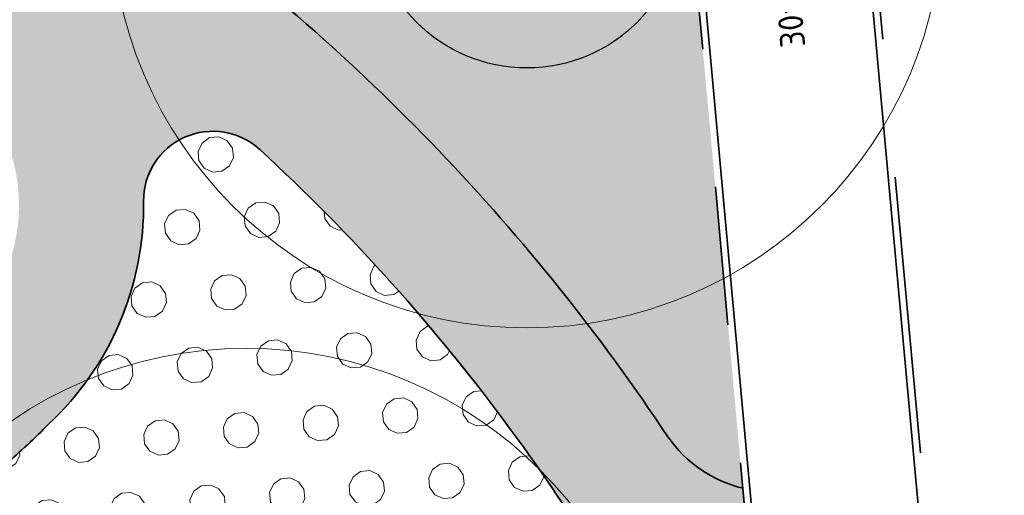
# Model space of a CAD drawing. Header units: metres. Extents: x 126075 to 126745, y 502461 to 502767.
# Tile 32 of 94: x 126602.44 to 126616.66, y 502565.62 to 502572.49. Entities that reach past the tile are written whole.
import ezdxf
from ezdxf.enums import TextEntityAlignment as Align

# ---------------------------------------------------------------- set-up
doc = ezdxf.new("R2010")
doc.units = ezdxf.units.M
doc.linetypes.add('VH-OPSLUITBAND-SO', pattern=[10, 4, -2, 2, -2])
doc.layers.get('0').update_dxf_attribs({"linetype": 'CONTINUOUS'})
for name, color, linetype, lineweight in [('B-WE-GR-BOOM-S', 90, 'CONTINUOUS', 18), ('B-XX-GR-BOOM-T25', 7, 'CONTINUOUS', 25), ('N-WE-GR-BEPLANTING-A-200', 92, 'CONTINUOUS', 18), ('N-WE-GR-BEPLANTING_CULTUUR_VASTE PLANTENVAK-A-200', 92, 'CONTINUOUS', 18), ('N-WE-VH-HALFVERHARDING_GRASBETONSTEEN-A-200', 132, 'CONTINUOUS', 18), ('N-WE-VH-HALFVERHARDING_KLEISCHELPEN-A-200', 252, 'CONTINUOUS', 18), ('N-WE-VH-KANTOPSLUITING_OPSLUITBAND_100X200-G', 150, 'VH-OPSLUITBAND-SO', 35), ('N-WE-VH-KANTOPSLUITING_VOORKANTBAND-G', 50, 'CONTINUOUS', 35), ('N-WE-VH-OPENVERHARDING-G', 90, 'CONTINUOUS', 35), ('N-WE-VH-OPENVERHARDING_TEGEL_300X300_DUN_HALFSTEENS-S-200', 252, 'CONTINUOUS', 25)]:
    doc.layers.add(name, color=color, linetype=linetype, lineweight=lineweight)
doc.layers.add('vrije wortelruimte', color=4, linetype='CONTINUOUS', plot=False)
doc.styles.add('NLCS-ISO', font='NLCS-ISO.ttf')
doc.styles.add('NLCS-ISO-M200-T25', font='NLCS-ISO.ttf', dxfattribs={"height": 0.5})

# ---------------------------------------------------------------- blocks, each defined once
blk = doc.blocks.new('SVH-TEGEL_300X300_DUN_HALFST-SO')
for p, q in [((-1.499999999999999, -2.863260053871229), (-1.499999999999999, 2.863260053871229)), ((1.110223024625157e-15, -2.975), (1.110223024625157e-15, 2.975)), ((1.500000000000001, -2.863260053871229), (1.500000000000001, 2.863260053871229)), ((-3.614576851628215, 2.25), (-2.999999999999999, 2.25)), ((-2.999999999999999, -2.498230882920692), (-2.999999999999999, 2.498230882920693)), ((-1.499999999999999, 2.25), (0, 2.25)), ((1.5, 2.25), (3, 2.25)), ((3, -2.498230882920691), (3, 2.498230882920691)), ((-4.771312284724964, 1.5), (-4.499999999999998, 1.5)), ((-4.499999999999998, -1.726071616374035), (-4.499999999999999, 1.726071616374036)), ((-2.999999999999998, 1.5), (-1.499999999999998, 1.5)), ((2.220446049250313e-15, 1.5), (1.500000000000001, 1.5)), ((3.000000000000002, 1.5), (4.500000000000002, 1.5)), ((4.500000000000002, -1.726071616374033), (4.5, 1.726071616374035)), ((-4.499999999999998, 0.7500000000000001), (-2.999999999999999, 0.7500000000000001)), ((-1.499999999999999, 0.7500000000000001), (1.110223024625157e-15, 0.7500000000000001)), ((1.500000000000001, 0.7500000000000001), (3, 0.7500000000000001)), ((4.500000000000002, 0.7500000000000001), (5.346547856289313, 0.7500000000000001)), ((-5.525, 0), (-4.5, 0)), ((-2.999999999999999, 0), (-1.499999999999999, 0)), ((0, 0), (1.500000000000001, 0)), ((3, 0), (4.500000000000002, 0)), ((-4.5, -0.7500000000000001), (-3, -0.7500000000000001)), ((-1.5, -0.7500000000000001), (0, -0.7500000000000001)), ((1.499999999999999, -0.7500000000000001), (3, -0.7500000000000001)), ((4.5, -0.7500000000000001), (5.346547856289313, -0.7500000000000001)), ((-4.771312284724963, -1.5), (-4.5, -1.5)), ((-2.999999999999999, -1.5), (-1.499999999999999, -1.5)), ((1.110223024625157e-15, -1.5), (1.500000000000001, -1.5)), ((3, -1.5), (4.500000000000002, -1.5)), ((-3.614576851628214, -2.25), (-2.999999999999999, -2.25)), ((-1.499999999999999, -2.25), (1.110223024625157e-15, -2.25)), ((1.500000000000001, -2.25), (3, -2.25))]:
    blk.add_line(p, q)
at = {"style": 'NLCS-ISO'}
blk.add_attdef('FORMAAT', text='', height=1.8, dxfattribs=at).set_placement((-6.525, 4.607733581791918e-16), align=Align.MIDDLE_RIGHT)
blk.add_attdef('KLEUR', text='', height=1.8, dxfattribs=at).set_placement((6.525, -7.02641101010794e-16), align=Align.MIDDLE_LEFT)
at = {"style": 'NLCS-ISO', "flags": 1}
blk.add_attdef('FUNCTIE', text='', height=1.8, dxfattribs=at).set_placement((-7.110529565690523e-16, -3.975), align=Align.TOP_CENTER)
blk = doc.blocks.new('B-SGR-BOOM_1E')
blk.add_circle((0, 1.110223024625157e-16), 6.004261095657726)
at = {"linetype": 'Continuous'}
blk.add_circle((-0.0004458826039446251, -5.58034935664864e-05), 0.5, dxfattribs=at)
at = {"layer": 'vrije wortelruimte'}
blk.add_circle((0, 1.110223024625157e-16), 2.25, dxfattribs=at)
at = {"layer": 'B-XX-GR-BOOM-T25', "style": 'NLCS-ISO-M200-T25'}
blk.add_attdef('SOORT', text='', height=0.5, dxfattribs=at).set_placement((-4.020463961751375e-10, -1.337663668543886), align=Align.MIDDLE_CENTER)
blk = doc.blocks.new('B-SGR-BOOM_DYN')
at = {"layer": 'B-WE-GR-BOOM-S'}
blk.add_blockref('B-SGR-BOOM_1E', (0, 0), dxfattribs=at)

msp = doc.modelspace()

# ---------------------------------------------------------------- hatches: boundary and pattern name
at = {"layer": 'N-WE-GR-BEPLANTING-A-200', "transparency": 33554559}
h = msp.add_hatch(dxfattribs=at)
h.set_pattern_fill('AGR-BEPLANTING_SOORT_01-SO', color=256, scale=0.2, pattern_type=2)
h.set_pattern_definition([(81.71317314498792, (126561.5397244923, 502555.1918350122), (-0.1812692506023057, 0.1430901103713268), [0.05773520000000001, -0.1732052]), (141.7131731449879, (126561.5397244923, 502555.1918350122), (-0.2145542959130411, -0.08543872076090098), [0.05773520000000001, -0.1732052]), (291.7131731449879, (126561.5397244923, 502555.1918350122), (0.1812691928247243, -0.1430901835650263), [0.05, -0.35])])
edge = h.paths.add_edge_path()
edge.add_line((126612.8868649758, 502565.718588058), (126610.5810316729, 502590.9856942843))
edge.add_line((126610.5810316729, 502590.9856942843), (126606.2226616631, 502590.5871535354))
edge.add_arc((126606.3137243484, 502589.5913083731), 0.9999999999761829, 95.22474553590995, 169.6007907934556)
edge.add_arc((126572.0794579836, 502595.8739835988), 33.80599088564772, 338.3939378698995, 349.60079079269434, ccw=False)
edge.add_arc((126617.4562194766, 502577.9024988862), 15.00000000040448, 158.3939378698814, 178.7226713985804)
edge.add_arc((126607.4587043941, 502578.1254163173), 5.000000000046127, 178.7226713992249, 233.8446158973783)
edge.add_arc((126586.7843554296, 502549.8312980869), 30.04262877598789, 33.608159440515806, 53.844615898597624, ccw=False)
edge.add_arc((126613.3228884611, 502567.5143131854), 1.847902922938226, 214.7808052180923, 256.3520270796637)
at = {"layer": 'N-WE-GR-BEPLANTING_CULTUUR_VASTE PLANTENVAK-A-200'}
h = msp.add_hatch(dxfattribs=at)
h.set_pattern_fill('AGR-VASTEPLANTEN-SO', color=256, scale=0.2, pattern_type=2)
h.set_pattern_definition([(5.229815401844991, (126614.5566435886, 502721.7654034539), (0.4837957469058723, 1.048463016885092), [0.133976, -1.020724]), (35.22981540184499, (126614.69006186, 502721.777615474), (0.4837961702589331, 1.04846282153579), [0.133976, -1.866024]), (65.22981540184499, (126614.7994968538, 502721.8549002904), (-0.6660977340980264, 0.9432109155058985), [0.133976, -1.020724]), (95.22981540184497, (126614.8556303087, 502721.9765473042), (-0.6660973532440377, 0.9432111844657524), [0.133976, -1.866024]), (125.229815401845, (126614.8434182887, 502722.1099655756), (-1.149893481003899, -0.1052521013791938), [0.133976, -1.020724]), (155.229815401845, (126614.7661334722, 502722.2194005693), (-1.149893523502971, -0.1052516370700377), [0.133976, -1.866024]), (185.229815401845, (126614.6444864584, 502722.2755340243), (-0.4837957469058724, -1.048463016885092), [0.133976, -1.020724]), (215.229815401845, (126614.5110681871, 502722.2633220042), (-0.4837961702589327, -1.04846282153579), [0.133976, -1.866024]), (245.229815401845, (126614.4016331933, 502722.1860371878), (0.6660977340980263, -0.9432109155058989), [0.133976, -1.020724]), (275.229815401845, (126614.3454997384, 502722.064390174), (0.6660973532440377, -0.9432111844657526), [0.133976, -1.866024]), (305.229815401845, (126614.3577117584, 502721.9309719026), (1.149893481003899, 0.1052521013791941), [0.133976, -1.020724]), (335.229815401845, (126614.4349965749, 502721.8215369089), (1.149893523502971, 0.105251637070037), [0.133976, -1.866024])])
h.paths.add_polyline_path([(126612.3090595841, 502561.9199521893, 0.09642725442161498), (126605.9105799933, 502570.6119047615, 0.6580427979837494), (126604.2334568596, 502569.8628447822, -0.2111617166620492), (126602.8612297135, 502566.6436198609, -0.01714563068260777), (126602.2398133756, 502566.0597513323, 0.3170243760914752), (126600.8880749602, 502560.4591295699), (126601.7241837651, 502558.3485057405), (126605.6283363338, 502559.8954207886, -0.04152482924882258)])
at = {"layer": 'N-WE-VH-HALFVERHARDING_GRASBETONSTEEN-A-200', "transparency": 33554687}
h = msp.add_hatch(dxfattribs=at)
h.set_pattern_fill('AVH-GRASBETONSTEEN_03-SO', color=256, scale=0.2, pattern_type=2)
h.set_pattern_definition([(10.50580624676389, (126635.9824808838, 502561.5770638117), (0.16018025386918, 0.2331143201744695), [0.2, -0.2]), (100.5058062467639, (126635.9824808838, 502561.5770638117), (-0.1966472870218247, -0.03646703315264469), []), (100.5058062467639, (126636.0808045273, 502561.5952973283), (0.3203605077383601, 0.4662286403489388), [0.4, -0.8])])
edge = h.paths.add_edge_path()
edge.add_line((126615.3228323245, 502557.8984161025), (126616.137112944, 502555.1543922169))
edge.add_arc((126689.9114105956, 502332.5509486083), 234.5100000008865, 97.54397868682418, 108.3360119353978, ccw=False)
edge.add_arc((126672.5815054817, 502463.4084068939), 102.5099999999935, 95.14043805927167, 97.54397868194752, ccw=False)
edge.add_line((126663.3968905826, 502565.5061196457), (126663.2684608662, 502566.7896388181))
edge.add_line((126663.2684608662, 502566.7896388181), (126615.3228323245, 502557.8984161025))
at = {"layer": 'N-WE-VH-HALFVERHARDING_KLEISCHELPEN-A-200', "transparency": 33554559}
h = msp.add_hatch(dxfattribs=at)
h.set_pattern_fill('AVH-HALFVERHARDING_SCHELPEN-SO', color=256, scale=0.2, pattern_type=2)
h.set_pattern_definition([(5.229815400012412, (126639.9478880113, 502720.3991939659), (-0.09115080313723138, 0.9958371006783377), [0, -1]), (5.229815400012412, (126639.9897491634, 502720.0515624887), (-0.09115080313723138, 0.9958371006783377), [0, -1]), (5.229815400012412, (126639.9704028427, 502720.5920490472), (-0.09115080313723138, 0.9958371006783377), [0, -1]), (343.4284154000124, (126639.4808242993, 502720.2359411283), (3.07866236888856, -0.7223845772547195), [0.107703, -5.277462]), (222.0997154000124, (126639.5840540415, 502720.2052227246), (2.80520960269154, 2.265126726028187), [0.05, -4.95]), (135.8311154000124, (126639.5469550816, 502720.1717015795), (5.52609065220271, -5.519267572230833), [0.09219500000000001, -9.127349]), (211.7949154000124, (126639.2292669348, 502720.0221213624), (-0.9046853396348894, -1.086989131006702), [0.022361, -2.213707]), (331.5397154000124, (126639.2102617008, 502720.0103399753), (2.082824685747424, -0.8135368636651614), [0.036056, -3.569496]), (113.6647154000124, (126639.2419598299, 502719.9931577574), (-1.178137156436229, 1.900523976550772), [0.03162300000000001, -3.130655]), (230.2298154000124, (126639.8757177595, 502719.9808741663), (0.09115083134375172, -0.9958374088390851), [0.04242600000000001, -1.371787]), (5.229815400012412, (126639.8485771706, 502719.9482645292), (0.9046862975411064, 1.086987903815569), [0.06, -0.9400000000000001]), (140.2298154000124, (126639.9083273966, 502719.9537335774), (-0.9958374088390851, -0.09115083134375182), [0.04242600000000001, -1.371787]), (256.7949154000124, (126639.6978807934, 502720.6072718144), (0.8135338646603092, 2.082825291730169), [0.031623, -3.130655]), (5.229815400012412, (126639.6906569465, 502720.5764851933), (0.9046862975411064, 1.086987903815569), [0.05, -0.9500000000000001]), (148.3599154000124, (126639.7404488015, 502720.5810427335), (-3.169812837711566, 1.718221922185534), [0.05, -4.95]), (218.9199154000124, (126639.169175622, 502720.5689202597), (1.900522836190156, 1.178139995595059), [0.036056, -3.569496]), (346.7949154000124, (126639.1411235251, 502720.5462689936), (-2.082825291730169, 0.8135338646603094), [0.063246, -3.099032]), (132.0997154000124, (126639.2026967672, 502720.5318212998), (2.265126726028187, -2.80520960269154), [0.05, -4.95]), (5.229815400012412, (126639.4616144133, 502720.5555205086), (-0.09115080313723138, 0.9958371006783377), [0, -1]), (5.229815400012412, (126639.216437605, 502720.2719921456), (-0.09115080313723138, 0.9958371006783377), [0, -1]), (5.229815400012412, (126639.5289977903, 502719.9290546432), (-0.09115080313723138, 0.9958371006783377), [0, -1]), (5.229815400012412, (126639.7696170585, 502720.2623748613), (-0.09115080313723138, 0.9958371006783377), [0, -1]), (5.229815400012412, (126639.4653286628, 502720.4052334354), (-0.09115080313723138, 0.9958371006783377), [0, -1]), (5.229815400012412, (126639.2435099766, 502720.4150553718), (-0.09115080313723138, 0.9958371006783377), [0, -1]), (5.229815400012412, (126639.3386043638, 502720.363508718), (-0.09115080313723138, 0.9958371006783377), [0, -1]), (5.229815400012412, (126639.3206470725, 502720.1208617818), (-0.09115080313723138, 0.9958371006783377), [0, -1]), (5.229815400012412, (126639.0780001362, 502720.138819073), (-0.09115080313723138, 0.9958371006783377), [0, -1]), (5.229815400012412, (126639.0669938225, 502720.3687731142), (-0.09115080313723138, 0.9958371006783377), [0, -1]), (5.229815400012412, (126639.0170655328, 502720.5851227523), (-0.09115080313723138, 0.9958371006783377), [0, -1]), (5.229815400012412, (126639.3221290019, 502720.6532129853), (-0.09115080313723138, 0.9958371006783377), [0, -1]), (5.229815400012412, (126639.5375671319, 502720.713099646), (-0.09115080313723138, 0.9958371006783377), [0, -1]), (5.229815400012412, (126639.8897561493, 502720.705168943), (-0.09115080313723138, 0.9958371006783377), [0, -1]), (5.229815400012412, (126639.6790119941, 502720.3745832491), (-0.09115080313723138, 0.9958371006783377), [0, -1]), (5.229815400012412, (126639.5630211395, 502720.5447188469), (-0.09115080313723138, 0.9958371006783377), [0, -1]), (5.229815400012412, (126639.686440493, 502720.0740091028), (-0.09115080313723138, 0.9958371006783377), [0, -1]), (5.229815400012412, (126639.392246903, 502719.9968720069), (-0.09115080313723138, 0.9958371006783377), [0, -1]), (5.229815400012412, (126639.7110512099, 502719.8051330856), (-0.09115080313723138, 0.9958371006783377), [0, -1]), (5.229815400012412, (126639.3769559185, 502719.8348035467), (-0.09115080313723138, 0.9958371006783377), [0, -1]), (5.229815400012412, (126639.0610225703, 502719.7757601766), (-0.09115080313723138, 0.9958371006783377), [0, -1]), (5.229815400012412, (126639.1850805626, 502719.736906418), (-0.09115080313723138, 0.9958371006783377), [0, -1]), (5.229815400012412, (126639.1822778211, 502719.8772351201), (-0.09115080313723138, 0.9958371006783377), [0, -1]), (5.229815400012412, (126639.8640728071, 502719.7789722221), (-0.09115080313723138, 0.9958371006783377), [0, -1]), (5.229815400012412, (126639.9462014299, 502720.1982035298), (-0.09115080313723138, 0.9958371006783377), [0, -1]), (5.229815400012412, (126639.8690643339, 502720.4923971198), (-0.09115080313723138, 0.9958371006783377), [0, -1]), (5.229815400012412, (126639.4766078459, 502719.7334650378), (-0.09115080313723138, 0.9958371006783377), [0, -1])])
edge = h.paths.add_edge_path()
edge.add_arc((126588.9665570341, 502577.8348997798), 0.9999999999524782, 3.5522995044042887, 111.596261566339, ccw=False)
edge.add_arc((126604.9358155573, 502578.8262535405), 15.00000000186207, 183.5522995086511, 186.866476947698)
edge.add_arc((126623.606919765, 502581.0746219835), 33.80599088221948, 186.8664769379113, 203.2895918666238)
edge.add_arc((126600.4157242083, 502571.091909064), 8.557503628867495, 203.2895918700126, 219.9791489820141)
edge.add_arc((126593.0920164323, 502564.951128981), 1.000000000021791, -33.295308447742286, 39.979148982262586, ccw=False)
edge.add_line((126593.9278687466, 502564.4021746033), (126593.632662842, 502563.9526863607))
edge.add_arc((126592.7968105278, 502564.5016407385), 1.000000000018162, 201.6195187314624, 326.70469154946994, ccw=False)
edge.add_line((126591.8671595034, 502564.1331994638), (126594.3436152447, 502557.884002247))
edge.add_arc((126598.9920281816, 502559.7258103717), 4.999999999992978, 146.7046915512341, 201.6146098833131, ccw=False)
edge.add_line((126594.8127666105, 502562.4705822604), (126595.3624265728, 502563.3075089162))
edge.add_arc((126596.198278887, 502562.7585545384), 1.000000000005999, 56.35705129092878, 146.7046915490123, ccw=False)
edge.add_arc((126593.9822158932, 502559.4285297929), 4.999999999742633, 21.610646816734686, 56.35705129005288, ccw=False)
edge.add_line((126598.630756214, 502561.2700163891), (126600.0507551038, 502557.685454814))
edge.add_line((126600.0507551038, 502557.685454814), (126601.7241837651, 502558.3485057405))
edge.add_line((126601.7241837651, 502558.3485057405), (126600.8880749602, 502560.4591295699))
edge.add_arc((126605.5366152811, 502562.3006161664), 5.000000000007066, 131.2511100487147, 201.6106468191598, ccw=False)
edge.add_arc((126594.0396522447, 502575.4098775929), 12.436539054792, 311.2511100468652, 315.1802141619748)
edge.add_arc((126599.9059611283, 502569.805408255), 4.327876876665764, 313.0663543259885, 360.7604114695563)
edge.add_arc((126605.2333687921, 502569.8761160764), 0.9999999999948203, 47.37390103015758, 180.7604114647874, ccw=False)
edge.add_arc((126586.7843554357, 502549.8312980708), 28.24262877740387, 25.34251789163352, 47.37390103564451, ccw=False)
edge.add_arc((126621.1363607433, 502520.7557838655), 42.09999999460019, 100.8428102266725, 102.10328435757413, ccw=False)
edge.add_line((126613.2167105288, 502562.1041712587), (126612.8868649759, 502565.718588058))
edge.add_arc((126613.3228884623, 502567.514313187), 1.847902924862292, 214.7808052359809, 256.3520270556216, ccw=False)
edge.add_arc((126586.7843554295, 502549.8312980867), 30.04262877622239, 33.60815944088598, 53.84461590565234)
edge.add_arc((126607.458704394, 502578.1254163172), 4.999999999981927, 178.7226715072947, 233.84461585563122, ccw=False)
edge.add_arc((126617.4562194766, 502577.9024988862), 15.00000000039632, 158.3939377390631, 178.7226714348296, ccw=False)
edge.add_arc((126572.0794579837, 502595.8739835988), 33.80599088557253, 338.3939379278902, 349.6007907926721)
edge.add_arc((126606.3137243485, 502589.5913083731), 0.9999999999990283, 95.2247455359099, 169.6007907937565, ccw=False)
edge.add_line((126606.2226616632, 502590.5871535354), (126610.5810316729, 502590.9856942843))
edge.add_line((126610.5810316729, 502590.9856942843), (126610.4174464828, 502592.7782455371))
edge.add_line((126610.4174464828, 502592.7782455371), (126606.3804835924, 502592.4090950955))
edge.add_arc((126606.2894209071, 502593.4049402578), 0.9999999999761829, 204.0339437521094, 275.2247455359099, ccw=False)
edge.add_arc((126602.7760870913, 502591.8382086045), 2.846837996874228, 24.03394375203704, 55.22469496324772)
edge.add_arc((126602.7473908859, 502591.8583978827), 2.846837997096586, 54.51853089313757, 119.2636728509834)
edge.add_arc((126616.9154150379, 502564.329547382), 33.80599088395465, 117.4040712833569, 124.1619463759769)
edge.add_arc((126597.3706698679, 502593.1298935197), 0.9999999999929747, 185.2345115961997, 304.16194637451, ccw=False)
edge.add_line((126596.3748402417, 502593.038661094), (126595.2531377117, 502605.2823847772))
edge.add_arc((126596.2489673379, 502605.3736172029), 0.9999999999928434, 99.5780154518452, 185.2345115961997, ccw=False)
edge.add_arc((126589.9470397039, 502642.719992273), 36.87434517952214, 279.578015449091, 288.8437285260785)
edge.add_arc((126602.1800021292, 502606.8755972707), 1.000000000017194, 42.26032144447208, 108.84372852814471, ccw=False)
edge.add_line((126602.9200991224, 502607.5480974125), (126609.7561251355, 502600.0249431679))
edge.add_line((126609.7561251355, 502600.0249431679), (126609.4845949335, 502603.0003457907))
edge.add_line((126609.4845949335, 502603.0003457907), (126604.2134557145, 502608.8013174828))
edge.add_arc((126604.9535527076, 502609.4738176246), 0.9999999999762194, 149.0880073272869, 222.2603214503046, ccw=False)
edge.add_arc((126599.3226343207, 502612.8454537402), 5.563167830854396, 329.0880073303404, 337.0971017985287)
edge.add_arc((126600.2317978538, 502612.4613538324), 4.576197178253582, 337.0971017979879, 387.7231877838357)
edge.add_arc((126357.7580837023, 502485.0346031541), 278.4942119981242, 27.7231877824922, 28.59999839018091)
edge.add_arc((126596.1966174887, 502592.2581206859), 26.78726315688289, 76.89279979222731, 89.89545797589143)
edge.add_arc((126596.2477743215, 502620.2953371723), 1.249999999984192, 102.5606798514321, 269.89545797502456, ccw=False)
edge.add_arc((126616.4071438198, 502529.815879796), 93.94807110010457, 98.27159752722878, 102.56067986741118, ccw=False)
edge.add_line((126602.8912426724, 502622.7866304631), (126602.7247038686, 502624.5812951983))
edge.add_arc((126616.4071438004, 502529.8158798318), 95.74807106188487, 98.21571622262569, 102.8460054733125)
edge.add_arc((126594.8414249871, 502624.3862005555), 1.250000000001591, 122.36157101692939, 282.8460054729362, ccw=False)
edge.add_arc((126587.7089269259, 502635.641898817), 12.07528693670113, 302.3615710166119, 321.3786934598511)
edge.add_arc((126592.1601494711, 502632.0858236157), 6.378002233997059, 321.3786934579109, 366.2630229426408)
edge.add_arc((126565.4496741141, 502629.1544067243), 33.24885444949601, 6.263022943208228, 20.42381599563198)
edge.add_arc((126404.6078350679, 502569.2617477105), 204.8799349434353, 20.42381599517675, 21.36319583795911)
edge.add_arc((126596.3417604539, 502644.2594107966), 0.9999999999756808, 95.2532122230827, 201.3631958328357, ccw=False)
edge.add_line((126596.2502030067, 502645.2552105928), (126600.795131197, 502645.6730877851))
edge.add_line((126600.795131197, 502645.6730877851), (126600.630327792, 502647.4655274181))
edge.add_line((126600.630327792, 502647.4655274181), (126594.9528734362, 502646.9435216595))
edge.add_arc((126594.8613159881, 502647.9393214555), 1.000000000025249, 202.4670899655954, 275.25321227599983, ccw=False)
edge.add_arc((126404.6078344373, 502569.2617470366), 204.8799357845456, 22.46709007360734, 22.60840213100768)
edge.add_arc((125598.3234162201, 502233.4992058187), 1078.28193208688, 22.6084020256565, 23.28344494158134)
edge.add_arc((126553.3948930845, 502644.4908651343), 38.53404440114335, 23.28344494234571, 29.77586439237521)
edge.add_arc((126003.516389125, 502329.8800104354), 672.0530725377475, 29.77586439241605, 30.05132788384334)
edge.add_arc((126575.905767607, 502661.0332190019), 10.77246028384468, 30.05132788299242, 39.48210382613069)
edge.add_arc((126584.9920258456, 502668.5185868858), 0.9999999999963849, 95.2532122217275, 219.482103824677, ccw=False)
edge.add_line((126584.9004683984, 502669.5143866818), (126598.4961042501, 502670.7644187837))
edge.add_line((126598.4961042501, 502670.7644187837), (126598.3318858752, 502672.5569122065))
edge.add_line((126598.3318858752, 502672.5569122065), (126586.0706444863, 502671.4295691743))
edge.add_arc((126586.0248657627, 502671.9274690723), 0.4999999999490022, 108.2578619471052, 275.25321223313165, ccw=False)
edge.add_line((126585.8682187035, 502672.4022971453), (126597.9794119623, 502676.3978123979))
edge.add_line((126597.9794119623, 502676.3978123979), (126597.8111165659, 502678.2377141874))
edge.add_line((126597.8111165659, 502678.2377141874), (126573.283058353, 502670.1458417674))
edge.add_arc((126574.8495289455, 502665.3975610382), 5.000000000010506, 108.2578619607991, 114.4111536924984)
edge.add_arc((126578.3045711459, 502657.7849023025), 13.36001732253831, 114.4111536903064, 142.1436398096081)
edge.add_arc((126566.9665946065, 502666.5974153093), 1.000000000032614, 248.419033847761, 322.14363980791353, ccw=False)
edge.add_line((126566.5987789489, 502665.6675165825), (126554.7511736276, 502670.3537631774))
edge.add_arc((126555.3028971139, 502671.7486112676), 1.500000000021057, 202.0031152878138, 248.4190338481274, ccw=False)
edge.add_line((126553.9121518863, 502671.186625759), (126553.9048873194, 502671.2046033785))
edge.add_line((126553.9048873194, 502671.2046033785), (126556.3948194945, 502665.0427696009))
edge.add_arc((126557.7855647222, 502665.6047551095), 1.500000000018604, 68.41903384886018, 202.0031152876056, ccw=False)
edge.add_line((126558.3372882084, 502666.9996031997), (126565.937557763, 502663.9933638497))
edge.add_arc((126565.5697421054, 502663.0634651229), 0.9999999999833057, -7.261166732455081, 68.41903384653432, ccw=False)
edge.add_arc((126577.2477912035, 502661.5755167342), 10.7724602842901, 172.7388332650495, 193.9549116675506)
edge.add_arc((127219.0112377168, 502821.0487961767), 672.0530725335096, 193.954911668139, 194.2303751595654)
edge.add_arc((126604.9316365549, 502665.3163254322), 38.53404439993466, 194.2303751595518, 197.9681072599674)
edge.add_arc((126567.3257316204, 502653.1205646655), 1.000000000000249, -69.27720538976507, 17.968107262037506, ccw=False)
edge.add_line((126567.6795785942, 502652.1852613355), (126562.3978544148, 502650.1870624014))
edge.add_line((126562.3978544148, 502650.1870624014), (126568.5844469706, 502634.8771052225))
edge.add_line((126568.5844469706, 502634.8771052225), (126573.5592855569, 502636.8871015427))
edge.add_arc((126573.9338971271, 502635.9599196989), 0.9999999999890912, 21.548072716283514, 112.00030754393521, ccw=False)
edge.add_arc((126764.2132617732, 502714.5745484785), 204.8799347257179, 202.4525423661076, 203.5346762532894)
edge.add_arc((126575.4386512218, 502632.4155176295), 1.000000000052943, -67.99969245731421, 20.465938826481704, ccw=False)
edge.add_line((126575.813262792, 502631.4883357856), (126570.7761917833, 502629.4531955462))
edge.add_line((126570.7761917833, 502629.4531955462), (126571.4505743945, 502627.784301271))
edge.add_line((126571.4505743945, 502627.784301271), (126576.7576100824, 502629.9285160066))
edge.add_arc((126577.1322216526, 502629.0013341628), 0.9999999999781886, 29.584964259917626, 112.0003075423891, ccw=False)
edge.add_arc((126606.9158653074, 502645.9104619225), 33.2488544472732, 209.5849642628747, 217.7432166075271)
edge.add_arc((126585.6674151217, 502629.462177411), 6.37800223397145, 217.7432166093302, 262.6275460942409)
edge.add_arc((126586.3984839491, 502635.1123624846), 12.07528693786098, 262.6275460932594, 279.9720452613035)
edge.add_arc((126586.2479838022, 502637.515978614), 14.47113374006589, 278.9108796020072, 283.8583749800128)
edge.add_arc((126590.0135531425, 502622.2524752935), 1.250000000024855, 18.1938414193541, 103.85837497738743, ccw=False)
edge.add_arc((126566.9068666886, 502614.658135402), 25.5726840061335, 12.337997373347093, 18.19384142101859, ccw=False)
edge.add_arc((126590.6677959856, 502619.8553650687), 1.249999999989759, -81.3192368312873, 12.337997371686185, ccw=False)
edge.add_arc((126594.899430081, 502592.1392795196), 26.78726315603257, 98.68076316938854, 113.576223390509)
edge.add_line((126584.1853625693, 502616.6905773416), (126584.1441429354, 502616.5618403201))
edge.add_arc((126577.0013450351, 502618.8488554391), 7.499999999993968, 291.8759865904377, 342.24572559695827, ccw=False)
edge.add_line((126579.7958366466, 502611.8889117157), (126578.1420540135, 502611.224900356))
edge.add_line((126578.1420540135, 502611.224900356), (126578.8164382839, 502609.5560019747))
edge.add_line((126578.8164382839, 502609.5560019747), (126581.5326471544, 502610.6465887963))
edge.add_arc((126581.9052460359, 502609.7185962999), 1.000000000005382, 16.18589305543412, 111.8759865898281, ccw=False)
edge.add_arc((126587.2604158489, 502611.2729872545), 4.57619717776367, 196.1858930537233, 213.3719213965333)
edge.add_arc((126588.0846523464, 502611.8158917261), 5.563167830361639, 213.3719213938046, 263.0454820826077)
edge.add_arc((126591.8758538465, 502642.8966996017), 36.87434517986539, 263.0454820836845, 270.8910077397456)
edge.add_arc((126592.4648147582, 502605.0269339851), 1.000000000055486, 5.234511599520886, 90.89100774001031, ccw=False)
edge.add_line((126593.4606443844, 502605.1181664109), (126594.4655374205, 502594.1494538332))
edge.add_arc((126584.5072411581, 502593.2371295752), 9.99999999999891, -35.20019108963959, 5.234511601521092, ccw=False)
edge.add_arc((126604.9358155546, 502578.8262535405), 14.99999999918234, 144.7998089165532, 161.9684960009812)
edge.add_arc((126585.9180863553, 502585.0170512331), 5.000000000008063, 291.5962615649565, 341.96849600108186, ccw=False)
edge.add_line((126587.7584057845, 502580.3680487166), (126587.1184578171, 502580.1185305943))
edge.add_line((126587.1184578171, 502580.1185305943), (126587.7816446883, 502578.4451774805))
edge.add_line((126587.7816446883, 502578.4451774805), (126588.6022612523, 502578.7661830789))
edge.add_line((126588.6022612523, 502578.7661830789), (126588.5984931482, 502578.764700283))
edge = h.paths.add_edge_path(flags=16)
edge.add_arc((126594.0396522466, 502575.4098775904), 10.63653905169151, 305.3725825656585, 315.3761143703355)
edge.add_arc((126599.9059611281, 502569.805408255), 2.527876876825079, 312.3851588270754, 384.1562434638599)
edge.add_arc((126596.0467104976, 502568.0745336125), 6.757503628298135, 24.15624346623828, 45.97071491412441)
edge.add_arc((126578.4983566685, 502549.9212587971), 32.00599088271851, 45.97071491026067, 62.16213623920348)
edge.add_arc((126592.9052280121, 502577.3258674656), 1.046837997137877, 59.01019263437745, 125.5903860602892)
edge.add_arc((126592.8763573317, 502577.3059284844), 1.046837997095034, 123.669920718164, 190.2501141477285)
edge.add_arc((126623.6069197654, 502581.0746219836), 32.00599088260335, 187.0981705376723, 203.2895918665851)
edge.add_arc((126600.4157242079, 502571.0919090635), 6.757503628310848, 203.2895918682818, 225.1040633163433)
edge.add_arc((126597.4303634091, 502568.0956842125), 2.527876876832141, 225.104063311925, 296.8751479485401)
edge.add_arc((126594.2664635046, 502575.5665204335), 10.63653905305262, 293.8841924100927, 303.8877242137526)
edge = h.paths.add_edge_path(flags=16)
edge.add_arc((126602.7473908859, 502591.8583978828), 1.046837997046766, 53.91138026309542, 120.4915736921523)
edge.add_arc((126616.915415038, 502564.3295473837), 32.00599088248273, 117.3396300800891, 133.5310514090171)
edge.add_arc((126599.5255802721, 502582.6347312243), 6.757503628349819, 133.5310514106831, 155.3455228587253)
edge.add_arc((126595.6815267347, 502584.3990993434), 2.527876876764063, 155.3455228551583, 227.1166074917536)
edge.add_arc((126601.5963486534, 502589.9523450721), 10.63653905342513, 224.1256519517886, 234.1291837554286)
edge.add_arc((126601.3709080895, 502590.1109542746), 10.63653905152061, 235.6140421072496, 245.6175739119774)
edge.add_arc((126598.1421635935, 502582.6679128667), 2.527876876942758, 242.6266183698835, 314.3977030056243)
edge.add_arc((126595.1829699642, 502585.6899842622), 6.757503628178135, 314.3977030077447, 336.212174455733)
edge.add_arc((126572.0794579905, 502595.8739836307), 32.00599088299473, 336.2121744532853, 352.4035957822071)
edge.add_arc((126602.7760870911, 502591.8382086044), 1.046837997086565, 349.2516521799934, 415.8318456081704)
edge = h.paths.add_edge_path(flags=16)
edge.add_arc((126591.8758538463, 502642.8966995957), 35.07434517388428, 263.04548208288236, 273.6523034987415, ccw=False)
edge.add_arc((126588.0846523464, 502611.8158917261), 3.763167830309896, 213.3719213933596, 263.04548208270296, ccw=False)
edge.add_arc((126587.2604158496, 502611.2729872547), 2.776197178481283, 162.7458354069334, 213.3719213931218, ccw=False)
edge.add_arc((126848.8516783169, 502530.0258935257), 276.694211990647, 162.0394205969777, 162.7458354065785, ccw=False)
edge.add_arc((126594.8994300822, 502592.1392795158), 24.98726315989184, 93.74088919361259, 111.7478632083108, ccw=False)
edge.add_arc((126596.1966174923, 502592.2581206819), 24.98726315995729, 78.72115998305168, 96.7281339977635, ccw=False)
edge.add_arc((126357.7580837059, 502485.0346031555), 276.694211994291, 27.723187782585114, 28.4296025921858, ccw=False)
edge.add_arc((126600.2317978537, 502612.4613538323), 2.776197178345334, -22.90289820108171, 27.723187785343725, ccw=False)
edge.add_arc((126599.3226343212, 502612.84545374), 3.763167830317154, 287.4235411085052, 337.09710179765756, ccw=False)
edge.add_arc((126589.9470397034, 502642.7199922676), 35.07434517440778, 276.8167196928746, 287.423541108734, ccw=False)
edge = h.paths.add_edge_path(flags=16)
edge.add_arc((126586.1472959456, 502637.4752916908), 12.67113372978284, 292.2486467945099, 305.1712734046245)
edge.add_arc((126587.7089269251, 502635.641898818), 10.27528693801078, 303.9419090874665, 321.3786934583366)
edge.add_arc((126592.1601494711, 502632.0858236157), 4.578002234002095, 321.3786934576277, 366.2630229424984)
edge.add_arc((126565.4496741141, 502629.1544067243), 31.44885444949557, 6.263022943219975, 20.4238159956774)
edge.add_arc((126404.6078351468, 502569.2617477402), 203.0799348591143, 20.42381599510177, 22.60840202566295)
edge.add_arc((125598.32341622, 502233.4992058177), 1076.481932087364, 22.6084020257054, 23.28344494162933)
edge.add_arc((126553.394893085, 502644.4908651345), 36.73404440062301, 23.28344494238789, 29.77586439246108)
edge.add_arc((126003.5163891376, 502329.8800104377), 670.2530725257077, 29.77586439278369, 30.05132788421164)
edge.add_arc((126575.905767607, 502661.033219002), 8.972460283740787, 30.05132788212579, 51.43972309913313)
edge.add_arc((126578.485963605, 502664.26997461), 4.833136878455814, 51.43972309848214, 79.73468830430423)
edge.add_arc((126577.7791426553, 502657.5725821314), 11.56001732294, 82.20378672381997, 110.5985770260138)
edge.add_arc((126578.3045711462, 502657.7849023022), 11.56001732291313, 113.407662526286, 141.8024528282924)
edge.add_arc((126573.1432558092, 502662.1110421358), 4.833136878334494, 144.2715512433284, 172.5665164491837)
edge.add_arc((126577.2477912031, 502661.5755167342), 8.972460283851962, 172.5665164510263, 193.9549116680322)
edge.add_arc((127219.0112377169, 502821.0487961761), 670.2530725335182, 193.9549116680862, 194.2303751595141)
edge.add_arc((126604.9316365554, 502665.3163254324), 36.73404440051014, 194.2303751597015, 200.722794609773)
edge.add_arc((127577.4112982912, 503033.2279689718), 1076.481932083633, 200.7227946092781, 201.397837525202)
edge.add_arc((126764.2132618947, 502714.5745485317), 203.0799348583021, 201.3978375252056, 203.5824235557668)
edge.add_arc((126606.9158653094, 502645.9104619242), 31.44885444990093, 203.5824235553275, 217.7432166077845)
edge.add_arc((126585.6674151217, 502629.4621774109), 4.578002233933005, 217.7432166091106, 262.6275460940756)
edge.add_arc((126586.398483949, 502635.1123624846), 10.27528693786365, 262.6275460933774, 280.064330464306)
edge.add_arc((126586.2479838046, 502637.5159786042), 12.67113372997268, 278.8349661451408, 291.7575927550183)
h.paths.add_polyline_path([(126569.0271093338, 502649.3420680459), (126569.6826795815, 502647.7194998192), (126570.1462705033, 502647.9068056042), (126569.4907002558, 502649.5293738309)], flags=16)
h.paths.add_polyline_path([(126570.1462705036, 502647.9068056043), (126569.6826795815, 502647.7194998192), (126569.0271093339, 502649.3420680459), (126567.4972592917, 502648.7239589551), (126568.5274411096, 502646.1742088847), (126568.9910320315, 502646.3615146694), (126569.6466022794, 502644.7389464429), (126571.1764523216, 502645.3570555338)], flags=16)
h.paths.add_polyline_path([(126568.5274411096, 502646.1742088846), (126569.1830113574, 502644.5516406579), (126569.6466022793, 502644.7389464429), (126568.9910320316, 502646.3615146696)], flags=16)
h.paths.add_polyline_path([(126567.0549994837, 502646.6689326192), (126566.5914085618, 502646.4816268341), (126565.9358383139, 502648.1041950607), (126564.5450655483, 502647.5422777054), (126565.5752473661, 502644.9925276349), (126566.0388382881, 502645.1798334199), (126566.6944085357, 502643.5572651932), (126568.0851813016, 502644.1191825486), (126567.1486523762, 502646.4371371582)], flags=16)
h.paths.add_polyline_path([(126565.9358383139, 502648.1041950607), (126566.5914085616, 502646.4816268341), (126567.0549994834, 502646.668932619), (126566.3994292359, 502648.2915008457)], flags=16)
h.paths.add_polyline_path([(126565.5752473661, 502644.9925276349), (126566.2308176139, 502643.3699594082), (126566.6944085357, 502643.5572651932), (126566.0388382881, 502645.1798334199)], flags=16)
h.paths.add_polyline_path([(126567.9962019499, 502643.0046949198), (126568.6517721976, 502641.3821266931), (126569.1153631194, 502641.5694324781), (126568.4597928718, 502643.1920007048)], flags=16)
h.paths.add_polyline_path([(126570.966024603, 502644.1957921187), (126571.6215948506, 502642.573223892), (126572.0851857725, 502642.760529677), (126571.4296155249, 502644.3830979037)], flags=16)
h.paths.add_polyline_path([(126572.0851857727, 502642.7605296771), (126571.6215948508, 502642.5732238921), (126570.966024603, 502644.1957921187), (126569.5752518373, 502643.6338747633), (126570.6054336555, 502641.0841246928), (126571.0690245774, 502641.2714304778), (126571.724594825, 502639.6488622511), (126573.1153675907, 502640.2107796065), (126572.1788386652, 502642.5287342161)], flags=16)
h.paths.add_polyline_path([(126570.6054336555, 502641.0841246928), (126571.2610039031, 502639.4615564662), (126571.724594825, 502639.6488622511), (126571.0690245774, 502641.2714304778)], flags=16)
h.paths.add_polyline_path([(126569.1153631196, 502641.5694324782), (126568.6517721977, 502641.3821266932), (126567.9962019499, 502643.0046949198), (126566.6054291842, 502642.4427775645), (126567.6356110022, 502639.893027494), (126568.0992019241, 502640.080333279), (126568.7547721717, 502638.4577650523), (126570.1455449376, 502639.0196824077), (126569.2090160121, 502641.3376370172)], flags=16)
h.paths.add_polyline_path([(126567.6356110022, 502639.893027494), (126568.2911812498, 502638.2704592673), (126568.7547721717, 502638.4577650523), (126568.0992019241, 502640.080333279)], flags=16)

# ---------------------------------------------------------------- linework, layer by layer
at = {"layer": 'N-WE-VH-KANTOPSLUITING_OPSLUITBAND_100X200-G', "flags": 128}
for points in [[(126613.2167105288, 502562.1041712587), (126607.6636127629, 502622.9544985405), (126602.9165431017, 502622.5139865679), (126596.8713720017, 502688.4988645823), (126553.9048873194, 502671.2046033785), (126578.9663014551, 502609.1851356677), (126574.6922064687, 502607.4690409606), (126595.1864021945, 502555.7580863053), (126605.6283363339, 502559.8954207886)], [(126610.5433114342, 502620.0079764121), (126615.784, 502562.5809999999), (126671.623, 502572.936), (126669.4629918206, 502596.3971081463), (126661.522, 502595.666)]]:
    msp.add_lwpolyline(points, dxfattribs=at)
at = {"layer": 'N-WE-VH-KANTOPSLUITING_VOORKANTBAND-G', "flags": 128}
msp.add_lwpolyline([(126605.6651724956, 502559.8024525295, -0.04757609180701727), (126613.3245420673, 502562.0229074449), (126607.7540970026, 502623.0633248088), (126603.0069921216, 502622.6228095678), (126596.9586949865, 502688.641809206), (126553.774654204, 502671.2599804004), (126578.8360361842, 502609.2405922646), (126574.5625617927, 502607.5247467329), (126595.130278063, 502555.6282850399)], format="xyb", close=True, dxfattribs=at)
msp.add_lwpolyline([(126661.5128320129, 502595.7655788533), (126669.5534026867, 502596.5058549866), (126671.7309436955, 502572.8543125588), (126615.6943825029, 502562.4626760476), (126610.4437391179, 502619.9987364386)], dxfattribs=at)
at = {"layer": 'N-WE-VH-OPENVERHARDING-G'}
msp.add_lwpolyline([(126590.0434036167, 502577.0329140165, 0.07178226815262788), (126592.5555012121, 502567.7084547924, 0.07295092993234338), (126593.8582947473, 502565.59363777, -0.3310788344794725), (126593.9278687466, 502564.4021746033), (126593.632662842, 502563.9526863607, -0.6073234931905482), (126591.8671595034, 502564.1331994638), (126594.3436152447, 502557.884002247, -0.2442818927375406), (126594.8127666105, 502562.4705822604), (126595.3624265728, 502563.3075089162, -0.4159918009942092), (126596.7522946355, 502563.5910607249, -0.1527821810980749), (126598.630756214, 502561.2700163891), (126600.0507551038, 502557.685454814), (126601.7241837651, 502558.3485057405), (126600.8880749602, 502560.4591295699, -0.3170243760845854), (126602.2398133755, 502566.0597513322, 0.01714563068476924), (126602.8612297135, 502566.6436198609, 0.2111617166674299), (126604.2334568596, 502569.8628447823, -0.6580427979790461), (126605.9105799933, 502570.6119047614, -0.09642725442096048), (126612.3090595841, 502561.9199521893, -0.005499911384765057), (126613.2167105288, 502562.1041712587), (126612.8868649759, 502565.718588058, -0.1834045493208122), (126611.8051312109, 502566.4601983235, 0.08852839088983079), (126604.508818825, 502574.0883164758, -0.2452624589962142)], format="xyb", dxfattribs=at)

# ---------------------------------------------------------------- block references
at = {"layer": 'B-WE-GR-BOOM-S', "rotation": 5.229815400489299}
for p in [(126609.768, 502574.04), (126605.715, 502561.735)]:
    msp.add_blockref('B-SGR-BOOM_DYN', p, dxfattribs=at)
at = {"layer": 'N-WE-VH-OPENVERHARDING_TEGEL_300X300_DUN_HALFSTEENS-S-200', "xscale": 0.1999999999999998, "yscale": 0.1999999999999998, "zscale": 0.1999999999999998, "rotation": 95.21418517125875}
msp.add_blockref('SVH-TEGEL_300X300_DUN_HALFST-SO', (126613.3847534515, 502574.567051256), dxfattribs=at).add_auto_attribs({'FORMAAT': '30x30', 'KLEUR': 'Gr'})

doc.saveas('drawing.dxf')
